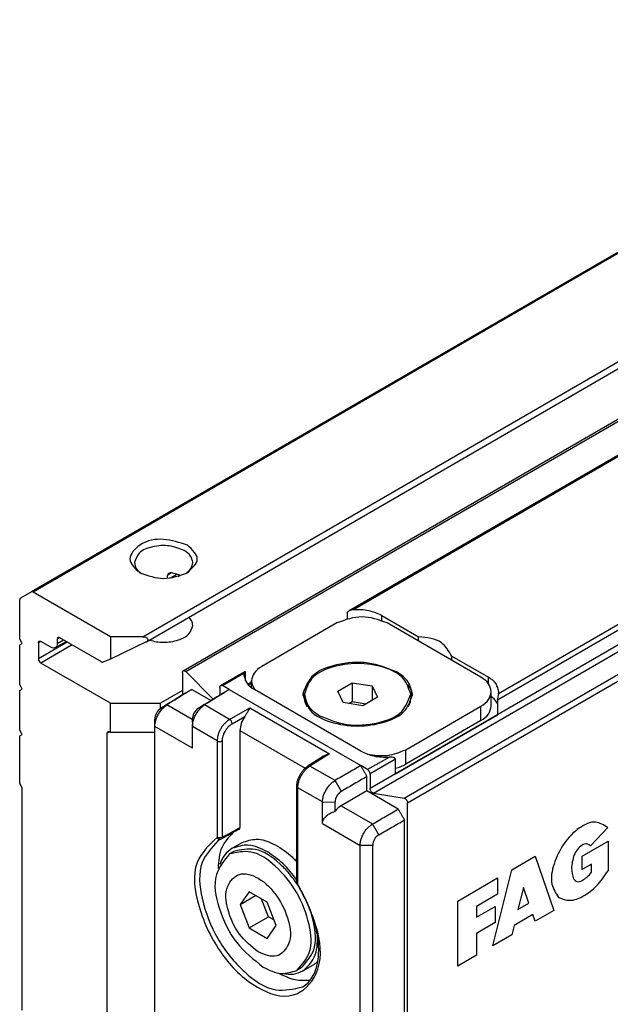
# Model space of a CAD drawing. Header units: millimetres. Extents: x -746 to 1006, y -92 to 517.
# Tile 13 of 59: x -328 to -317, y -49 to -30. Entities that reach past the tile are written whole.
import ezdxf

# ---------------------------------------------------------------- set-up
doc = ezdxf.new("R2010")
doc.units = ezdxf.units.MM

# ---------------------------------------------------------------- blocks, each defined once
blk = doc.blocks.new('REGLA_SV2-620-T__31', base_point=(-976.439, -160.071))
at = {"color": 7, "linetype": 'Continuous'}
for p, q in [((-471.566, 161.676), (-965.457, -124.175)), ((-974.838, -127.552), (-938.161, -106.324)), ((-963.601, -124.438), (-961.531, -125.635)), ((-966.146, -124.846), (-970.389, -127.302)), ((-958.014, -127.916), (-963.318, -124.846)), ((-961.531, -125.88), (-961.531, -125.635)), ((-959.66, -126.718), (-957.59, -127.916)), ((-959.66, -126.963), (-959.66, -126.718)), ((-974.879, -127.643), (-974.879, -128.92)), ((-974.689, -127.6), (-973.131, -129.156)), ((-972.716, -128.377), (-971.349, -127.586)), ((-971.389, -127.676), (-971.399, -127.793)), ((-972.227, -128.612), (-972.616, -128.387)), ((-970.975, -128.252), (-971.15, -128.353)), ((-970.975, -128.506), (-970.975, -128.12)), ((-966.095, -128.704), (-965.278, -128.232)), ((-965.278, -128.232), (-964.163, -128.405)), ((-965.278, -128.232), (-965.278, -129.292)), ((-964.163, -128.405), (-964.163, -129.223)), ((-964.163, -128.405), (-963.864, -129.05)), ((-974.349, -128.607), (-973.261, -129.237)), ((-972.758, -128.468), (-972.758, -128.925)), ((-964.803, -132.091), (-970.813, -128.612)), ((-967.979, -129.04), (-967.979, -128.877)), ((-965.796, -129.35), (-966.095, -128.704)), ((-961.979, -129.04), (-961.979, -128.877)), ((-957.429, -129.55), (-957.429, -128.734)), ((-957.015, -128.852), (-957.004, -128.735)), ((-964.681, -129.523), (-965.796, -129.35)), ((-965.467, -129.401), (-965.278, -129.292)), ((-965.278, -129.292), (-964.492, -129.414)), ((-963.864, -129.05), (-964.681, -129.523)), ((-962.836, -133.363), (-957.082, -130.033)), ((-962.257, -132.008), (-958.014, -129.553)), ((-976.433, -130.701), (-976.439, -130.288)), ((-974.318, -130.292), (-974.312, -130.705)), ((-958.014, -130.368), (-962.257, -132.824)), ((-976.433, -152.254), (-976.433, -130.701)), ((-971.626, -130.927), (-971.626, -136.404)), ((-966.9, -132.379), (-967.774, -132.921)), ((-964.414, -133.134), (-964.803, -132.909)), ((-964.272, -133.379), (-964.272, -134.206)), ((-964.449, -134.337), (-964.449, -133.522)), ((-968.415, -139.515), (-968.415, -134.07)), ((-964.449, -134.337), (-965.901, -135.177)), ((-962.681, -135.36), (-964.449, -134.337)), ((-964.083, -134.469), (-962.341, -134.746)), ((-962.151, -159.154), (-962.151, -135.01)), ((-962.328, -158.398), (-962.328, -135.973)), ((-972.7, -137.061), (-972.859, -137.137)), ((-972.636, -136.959), (-972.777, -136.992)), ((-972.679, -137.051), (-972.7, -137.061)), ((-972.074, -137.577), (-971.509, -137.25)), ((-971.974, -137.75), (-972.222, -137.893)), ((-971.111, -140.031), (-971.622, -140.755)), ((-970.091, -140.622), (-971.111, -140.031)), ((-971.622, -140.755), (-970.741, -140.246)), ((-970.015, -141.436), (-970.401, -140.442)), ((-969.58, -141.937), (-970.091, -140.622)), ((-971.622, -140.755), (-971.111, -142.07)), ((-971.111, -142.07), (-970.015, -141.436)), ((-969.705, -141.615), (-970.015, -141.436)), ((-971.111, -142.07), (-970.091, -142.661)), ((-970.091, -142.661), (-969.58, -141.937)), ((-968.167, -144.328), (-968.415, -144.471)), ((-968.067, -144.501), (-967.501, -144.174))]:
    blk.add_line(p, q, dxfattribs=at)
at = {"color": 3, "linetype": 'Continuous'}
for p, q in [((-471.606, 161.585), (-965.217, -124.104)), ((-455.863, 160.048), (-964.272, -134.206)), ((-964.083, -134.469), (-455.673, 159.785)), ((-962.341, -134.746), (-453.931, 159.508)), ((-962.151, -135.01), (-453.741, 159.245)), ((-463.403, 156.838), (-957.015, -128.852)), ((-463.053, 156.714), (-957.082, -129.218)), ((-974.689, -127.6), (-938.089, -106.416)), ((-963.601, -124.71), (-963.601, -124.438)), ((-972.616, -128.387), (-971.389, -127.676)), ((-970.975, -128.197), (-971.182, -128.317)), ((-957.59, -128.278), (-957.59, -127.916)), ((-972.227, -128.612), (-964.803, -132.909)), ((-975.75, -129.476), (-976.102, -129.678)), ((-974.318, -130.305), (-975.75, -129.476)), ((-973.629, -129.481), (-973.98, -129.683)), ((-972.212, -130.301), (-973.629, -129.481)), ((-972.212, -130.301), (-971.061, -129.635)), ((-971.061, -129.635), (-966.56, -132.24)), ((-958.014, -130.368), (-958.014, -129.553)), ((-972.07, -130.546), (-971.348, -130.128)), ((-974.312, -131.928), (-976.433, -130.701)), ((-972.916, -131.513), (-974.312, -130.705)), ((-971.626, -130.927), (-967.948, -133.056)), ((-972.916, -131.513), (-972.916, -136.958)), ((-972.636, -131.514), (-972.636, -136.959)), ((-966.56, -132.24), (-967.671, -132.929)), ((-962.257, -132.824), (-962.257, -132.008)), ((-963.186, -132.424), (-964.414, -133.134)), ((-962.836, -132.548), (-964.272, -133.379)), ((-966.254, -133.749), (-967.671, -132.929)), ((-965.898, -134.36), (-966.254, -133.749)), ((-966.961, -134.96), (-968.356, -134.152)), ((-968.356, -139.597), (-968.356, -134.152)), ((-966.961, -134.96), (-966.248, -134.963)), ((-965.901, -135.177), (-964.133, -136.2)), ((-966.961, -136.183), (-964.84, -137.411)), ((-963.777, -136.811), (-964.133, -136.2)), ((-950.839, -136.409), (-951.83, -137.442)), ((-972.777, -136.992), (-972.916, -136.958)), ((-972.743, -137.039), (-972.812, -137.059)), ((-972.679, -137.051), (-972.649, -137.02)), ((-952.29, -138.014), (-950.831, -137.169)), ((-950.831, -137.169), (-950.831, -138.852)), ((-964.126, -137.414), (-964.84, -137.411)), ((-956.272, -138.788), (-954.945, -138.021)), ((-954.945, -138.021), (-953.884, -141.078)), ((-952.29, -138.779), (-952.29, -138.014)), ((-957.333, -143.075), (-956.272, -138.788)), ((-951.759, -138.472), (-952.29, -138.779)), ((-951.759, -138.931), (-951.759, -138.472)), ((-959.323, -140.554), (-957.068, -139.249)), ((-957.068, -139.249), (-957.068, -140.167)), ((-955.609, -139.782), (-955.918, -141.032)), ((-955.299, -140.673), (-955.609, -139.782)), ((-959.323, -144.226), (-959.323, -140.554)), ((-957.068, -140.167), (-958.262, -140.858)), ((-958.262, -141.47), (-957.201, -140.856)), ((-958.262, -140.858), (-958.262, -141.47)), ((-957.201, -140.856), (-957.201, -141.774)), ((-955.918, -141.032), (-955.299, -140.673)), ((-953.884, -141.078), (-954.945, -141.693)), ((-957.201, -141.774), (-958.262, -142.388)), ((-955.078, -141.31), (-956.139, -141.925)), ((-954.945, -141.693), (-955.078, -141.31)), ((-956.139, -141.925), (-956.272, -142.46)), ((-958.262, -142.388), (-958.262, -143.612)), ((-956.272, -142.46), (-957.333, -143.075)), ((-958.262, -143.612), (-959.323, -144.226))]:
    blk.add_line(p, q, dxfattribs=at)
at = {"color": 7, "linetype": 'Continuous'}
for centre, radius, start, end in [((-965.188, -124.645), 0.541, 93.0856, 119.78), ((-975.718, -130.289), 0.721, 122.1502, 179.9256), ((-973.596, -130.293), 0.721, 122.1492, 179.9268), ((-966.292, -133.383), 1.174, 103.1814, 121.2174), ((-964.555, -133.379), 0.283, 0.03, 59.9726), ((-965.546, -134.967), 0.702, 120.1425, 179.6555), ((-965.234, -136.291), 1.298, 120.9036, 141.3587), ((-963.424, -137.418), 0.702, 120.1435, 179.6542)]:
    blk.add_arc(centre, radius, start, end, dxfattribs=at)
at = {"color": 3, "linetype": 'Continuous'}
for centre, radius, start, end in [((-972.361, -130.55), 0.291, 0.9202, 59.0799), ((-972.775, -131.267), 0.284, 240.0791, 299.3422), ((-972.725, -136.864), 0.213, 206.1761, 246.0755), ((-972.752, -136.925), 0.146, 246.1463, 290.8813)]:
    blk.add_arc(centre, radius, start, end, dxfattribs=at)
at = {"color": 7, "linetype": 'Continuous'}
for points in [[(-963.318, -124.846), (-963.789, -124.677), (-964.732, -124.338), (-965.675, -124.677), (-966.146, -124.846)], [(-965.568, -124.307), (-965.568, -124.358), (-965.568, -124.46), (-965.568, -124.562), (-965.568, -124.613)], [(-974.349, -128.607), (-974.388, -128.632), (-974.468, -128.681), (-974.547, -128.73), (-974.587, -128.755)], [(-972.227, -128.612), (-972.267, -128.637), (-972.346, -128.686), (-972.426, -128.735), (-972.465, -128.76)], [(-957.082, -129.218), (-957.082, -129.286), (-957.082, -129.422), (-957.082, -129.626), (-957.082, -129.829), (-957.082, -129.965), (-957.082, -130.033)], [(-962.836, -133.363), (-962.836, -133.295), (-962.836, -133.159), (-962.836, -132.955), (-962.836, -132.752), (-962.836, -132.616), (-962.836, -132.548)], [(-964.803, -132.909), (-964.773, -132.96), (-964.714, -133.062), (-964.626, -133.215), (-964.538, -133.368), (-964.479, -133.471), (-964.449, -133.522)], [(-962.328, -135.973), (-962.357, -135.922), (-962.416, -135.819), (-962.505, -135.666), (-962.593, -135.513), (-962.652, -135.411), (-962.681, -135.36)], [(-964.84, -158.964), (-964.84, -157.168), (-964.84, -153.575), (-964.84, -148.187), (-964.84, -142.799), (-964.84, -139.207), (-964.84, -137.411)]]:
    blk.add_open_spline(points, degree=3, dxfattribs=at)
for points, knots in [([(-965.568, -124.307), (-965.567, -124.301), (-965.566, -124.287), (-965.555, -124.26), (-965.533, -124.233), (-965.5, -124.202), (-965.473, -124.186), (-965.457, -124.175)], [0, 0, 0, 0, 0.0161355, 0.0436323, 0.0854575, 0.1197795, 0.1788149, 0.1788149, 0.1788149, 0.1788149]), ([(-963.601, -124.438), (-963.845, -124.33), (-964.359, -124.103), (-964.922, -124.104), (-965.217, -124.104)], [0, 0, 0, 0, 0.791588, 1.666828, 1.666828, 1.666828, 1.666828]), ([(-959.66, -126.718), (-959.831, -126.435), (-960.243, -125.751), (-961.055, -125.678), (-961.531, -125.635)], [0, 0, 0, 0, 0.94613, 2.278226, 2.278226, 2.278226, 2.278226]), ([(-970.389, -127.302), (-970.556, -127.412), (-970.86, -127.611), (-970.939, -127.962), (-970.975, -128.12)], [0, 0, 0, 0, 0.573572, 1.041979, 1.041979, 1.041979, 1.041979]), ([(-962.787, -127.609), (-963.312, -127.404), (-964.402, -126.979), (-966.07, -127.129), (-967.611, -127.647), (-967.94, -128.512), (-968.079, -128.877)], [0, 0, 0, 0, 1.661471, 3.455453, 4.99559, 6.12102, 6.12102, 6.12102, 6.12102]), ([(-961.979, -128.877), (-962.083, -128.563), (-962.323, -127.832), (-963.563, -127.281), (-964.979, -127.065), (-966.396, -127.281), (-967.636, -127.832), (-967.876, -128.563), (-967.979, -128.877)], [0, 0, 0, 0, 0.956691, 2.225392, 3.743318, 5.261244, 6.529945, 7.486636, 7.486636, 7.486636, 7.486636]), ([(-974.879, -127.643), (-974.878, -127.623), (-974.876, -127.587), (-974.85, -127.563), (-974.838, -127.552)], [0, 0, 0, 0, 0.0570879, 0.1036576, 0.1036576, 0.1036576, 0.1036576]), ([(-974.838, -127.552), (-974.814, -127.547), (-974.757, -127.537), (-974.714, -127.577), (-974.689, -127.6)], [0, 0, 0, 0, 0.0695574, 0.1640678, 0.1640678, 0.1640678, 0.1640678]), ([(-971.399, -127.793), (-971.363, -127.951), (-971.284, -128.302), (-970.98, -128.502), (-970.813, -128.612)], [0, 0, 0, 0, 0.468406, 1.041979, 1.041979, 1.041979, 1.041979]), ([(-971.389, -127.676), (-971.387, -127.667), (-971.383, -127.647), (-971.374, -127.618), (-971.361, -127.598), (-971.352, -127.589), (-971.349, -127.586)], [0, 0, 0, 0, 0.0290335, 0.0618154, 0.0878657, 0.1004797, 0.1004797, 0.1004797, 0.1004797]), ([(-971.349, -127.586), (-971.347, -127.585), (-971.343, -127.584), (-971.327, -127.579), (-971.323, -127.612), (-971.322, -127.629), (-971.321, -127.637)], [0, 0, 0, 0, 0.00678221, 0.01356443, 0.04625814, 0.07032487, 0.07032487, 0.07032487, 0.07032487]), ([(-971.321, -128.113), (-971.321, -128.102), (-971.321, -128.079), (-971.321, -127.988), (-971.321, -127.84), (-971.321, -127.705), (-971.321, -127.637)], [0, 0, 0, 0, 0.0345154, 0.0690307, 0.2729026, 0.4767745, 0.4767745, 0.4767745, 0.4767745]), ([(-961.879, -128.877), (-961.935, -128.633), (-962.058, -128.088), (-962.528, -127.779), (-962.787, -127.609)], [0, 0, 0, 0, 0.72603, 1.615067, 1.615067, 1.615067, 1.615067]), ([(-972.758, -128.468), (-972.757, -128.448), (-972.754, -128.412), (-972.728, -128.388), (-972.716, -128.377)], [0, 0, 0, 0, 0.0570879, 0.1036576, 0.1036576, 0.1036576, 0.1036576]), ([(-972.716, -128.377), (-972.701, -128.372), (-972.667, -128.361), (-972.634, -128.378), (-972.616, -128.387)], [0, 0, 0, 0, 0.0468022, 0.1042475, 0.1042475, 0.1042475, 0.1042475]), ([(-970.975, -128.12), (-970.964, -128.213), (-970.941, -128.407), (-970.821, -128.563), (-970.759, -128.643)], [0, 0, 0, 0, 0.2757596, 0.5755628, 0.5755628, 0.5755628, 0.5755628]), ([(-967.828, -128.333), (-967.893, -128.431), (-968.02, -128.622), (-968.058, -128.849), (-968.076, -128.959)], [0, 0, 0, 0, 0.3494289, 0.6804339, 0.6804339, 0.6804339, 0.6804339]), ([(-961.883, -128.959), (-961.901, -128.849), (-961.939, -128.623), (-962.065, -128.431), (-962.131, -128.333)], [0, 0, 0, 0, 0.3296041, 0.680465, 0.680465, 0.680465, 0.680465]), ([(-957.429, -128.734), (-957.464, -128.576), (-957.544, -128.225), (-957.847, -128.025), (-958.014, -127.916)], [0, 0, 0, 0, 0.468406, 1.041979, 1.041979, 1.041979, 1.041979]), ([(-957.004, -128.735), (-957.04, -128.577), (-957.119, -128.226), (-957.423, -128.026), (-957.59, -127.916)], [0, 0, 0, 0, 0.468406, 1.041979, 1.041979, 1.041979, 1.041979]), ([(-974.702, -128.811), (-974.818, -128.882), (-975.05, -129.026), (-975.399, -129.242), (-975.75, -129.46), (-975.984, -129.605), (-976.102, -129.678)], [0, 0, 0, 0, 0.408701, 0.817402, 1.232907, 1.64645, 1.64645, 1.64645, 1.64645]), ([(-974.587, -128.755), (-974.663, -128.802), (-974.815, -128.897), (-975.085, -129.064), (-975.397, -129.257), (-975.632, -129.403), (-975.75, -129.476)], [0, 0, 0, 0, 0.268595, 0.537191, 0.953023, 1.36886, 1.36886, 1.36886, 1.36886]), ([(-974.587, -128.755), (-974.607, -128.763), (-974.647, -128.778), (-974.684, -128.8), (-974.702, -128.811)], [0, 0, 0, 0, 0.0645157, 0.1282855, 0.1282855, 0.1282855, 0.1282855]), ([(-972.581, -128.815), (-972.697, -128.887), (-972.928, -129.03), (-973.278, -129.247), (-973.628, -129.464), (-973.863, -129.61), (-973.98, -129.683)], [0, 0, 0, 0, 0.408701, 0.817402, 1.232907, 1.64645, 1.64645, 1.64645, 1.64645]), ([(-972.465, -128.76), (-972.542, -128.807), (-972.694, -128.901), (-972.964, -129.068), (-973.275, -129.262), (-973.511, -129.408), (-973.629, -129.481)], [0, 0, 0, 0, 0.268595, 0.537191, 0.953023, 1.36886, 1.36886, 1.36886, 1.36886]), ([(-972.465, -128.76), (-972.486, -128.767), (-972.526, -128.783), (-972.562, -128.804), (-972.581, -128.815)], [0, 0, 0, 0, 0.0645157, 0.1282855, 0.1282855, 0.1282855, 0.1282855]), ([(-968.079, -128.877), (-967.973, -129.202), (-967.724, -129.957), (-966.443, -130.527), (-964.979, -130.75), (-963.516, -130.527), (-962.235, -129.957), (-961.986, -129.202), (-961.879, -128.877)], [0, 0, 0, 0, 0.988581, 2.299572, 3.868095, 5.436619, 6.74761, 7.736191, 7.736191, 7.736191, 7.736191]), ([(-967.979, -128.877), (-967.926, -129.114), (-967.807, -129.641), (-967.352, -129.94), (-967.101, -130.105)], [0, 0, 0, 0, 0.70261, 1.562968, 1.562968, 1.562968, 1.562968]), ([(-967.101, -130.105), (-966.593, -130.303), (-965.538, -130.714), (-963.925, -130.569), (-962.433, -130.068), (-962.114, -129.231), (-961.979, -128.877)], [0, 0, 0, 0, 1.607876, 3.343987, 4.834442, 5.923568, 5.923568, 5.923568, 5.923568]), ([(-958.014, -129.553), (-957.847, -129.443), (-957.544, -129.243), (-957.464, -128.892), (-957.429, -128.734)], [0, 0, 0, 0, 0.573572, 1.041979, 1.041979, 1.041979, 1.041979]), ([(-957.015, -128.852), (-957.02, -128.879), (-957.03, -128.932), (-957.05, -129.023), (-957.073, -129.118), (-957.079, -129.187), (-957.082, -129.218)], [0, 0, 0, 0, 0.0824598, 0.1631308, 0.2800658, 0.3724617, 0.3724617, 0.3724617, 0.3724617]), ([(-976.433, -130.701), (-976.431, -130.661), (-976.429, -130.579), (-976.401, -130.42), (-976.341, -130.224), (-976.236, -130.002), (-976.101, -129.797), (-975.966, -129.645), (-975.847, -129.541), (-975.782, -129.497), (-975.75, -129.476)], [0, 0, 0, 0, 0.118568, 0.244947, 0.483476, 0.732085, 0.979995, 1.217224, 1.338664, 1.452747, 1.452747, 1.452747, 1.452747]), ([(-974.312, -130.705), (-974.31, -130.666), (-974.307, -130.584), (-974.28, -130.425), (-974.22, -130.228), (-974.114, -130.006), (-973.98, -129.801), (-973.845, -129.65), (-973.726, -129.546), (-973.661, -129.502), (-973.629, -129.481)], [0, 0, 0, 0, 0.118568, 0.244947, 0.483476, 0.732085, 0.979995, 1.217224, 1.338664, 1.452747, 1.452747, 1.452747, 1.452747]), ([(-967.828, -129.585), (-967.872, -129.498), (-967.958, -129.326), (-967.972, -129.134), (-967.979, -129.04)], [0, 0, 0, 0, 0.2905101, 0.5703033, 0.5703033, 0.5703033, 0.5703033]), ([(-961.979, -129.04), (-961.987, -129.134), (-962.001, -129.326), (-962.087, -129.498), (-962.131, -129.585)], [0, 0, 0, 0, 0.279806, 0.5703085, 0.5703085, 0.5703085, 0.5703085]), ([(-957.082, -129.393), (-957.126, -129.322), (-957.217, -129.17), (-957.356, -129.059), (-957.429, -129)], [0, 0, 0, 0, 0.2489913, 0.5274307, 0.5274307, 0.5274307, 0.5274307]), ([(-971.061, -129.635), (-971.083, -129.67), (-971.128, -129.742), (-971.194, -129.864), (-971.264, -129.996), (-971.321, -130.085), (-971.348, -130.128)], [0, 0, 0, 0, 0.1232851, 0.255547, 0.4171181, 0.5711205, 0.5711205, 0.5711205, 0.5711205]), ([(-958.014, -130.368), (-957.847, -130.258), (-957.544, -130.059), (-957.464, -129.707), (-957.429, -129.55)], [0, 0, 0, 0, 0.573572, 1.041979, 1.041979, 1.041979, 1.041979]), ([(-971.348, -130.128), (-971.427, -130.258), (-971.578, -130.504), (-971.611, -130.791), (-971.626, -130.927)], [0, 0, 0, 0, 0.4491781, 0.8550923, 0.8550923, 0.8550923, 0.8550923]), ([(-974.312, -131.928), (-974.312, -131.827), (-974.312, -131.623), (-974.312, -131.317), (-974.312, -131.011), (-974.312, -130.807), (-974.312, -130.705)], [0, 0, 0, 0, 0.305808, 0.611616, 0.917424, 1.223231, 1.223231, 1.223231, 1.223231]), ([(-964.803, -132.091), (-964.559, -132.198), (-964.044, -132.425), (-963.482, -132.424), (-963.186, -132.424)], [0, 0, 0, 0, 0.791588, 1.666828, 1.666828, 1.666828, 1.666828]), ([(-964.425, -132.262), (-964.043, -132.317), (-963.296, -132.425), (-962.598, -132.145), (-962.257, -132.008)], [0, 0, 0, 0, 1.137157, 2.217641, 2.217641, 2.217641, 2.217641]), ([(-962.836, -132.548), (-962.847, -132.524), (-962.873, -132.466), (-962.974, -132.44), (-963.077, -132.421), (-963.149, -132.423), (-963.186, -132.424)], [0, 0, 0, 0, 0.076293, 0.183125, 0.285862, 0.3966881, 0.3966881, 0.3966881, 0.3966881]), ([(-962.836, -133.057), (-962.733, -133.027), (-962.533, -132.968), (-962.348, -132.871), (-962.257, -132.824)], [0, 0, 0, 0, 0.3193034, 0.6252407, 0.6252407, 0.6252407, 0.6252407]), ([(-968.415, -134.045), (-968.411, -133.999), (-968.404, -133.894), (-968.368, -133.737), (-968.309, -133.575), (-968.233, -133.418), (-968.138, -133.269), (-968.033, -133.136), (-967.918, -133.024), (-967.836, -132.964), (-967.796, -132.935)], [0, 0, 0, 0, 0.138438, 0.313458, 0.480893, 0.65648, 0.834521, 1.009443, 1.164666, 1.313746, 1.313746, 1.313746, 1.313746]), ([(-967.796, -132.935), (-967.796, -132.934), (-967.792, -132.932), (-967.785, -132.927), (-967.778, -132.923), (-967.775, -132.921), (-967.774, -132.921)], [0, 0, 0, 0, 0.00160905, 0.01287239, 0.0243055, 0.0259388, 0.0259388, 0.0259388, 0.0259388]), ([(-964.803, -132.909), (-964.923, -132.978), (-965.162, -133.117), (-965.524, -133.327), (-965.888, -133.537), (-966.132, -133.678), (-966.254, -133.749)], [0, 0, 0, 0, 0.415619, 0.831237, 1.254106, 1.676971, 1.676971, 1.676971, 1.676971]), ([(-966.961, -134.96), (-966.96, -134.92), (-966.957, -134.839), (-966.928, -134.68), (-966.866, -134.484), (-966.757, -134.264), (-966.617, -134.062), (-966.477, -133.913), (-966.354, -133.812), (-966.287, -133.77), (-966.254, -133.749)], [0, 0, 0, 0, 0.118443, 0.244528, 0.482429, 0.730713, 0.979012, 1.217656, 1.340391, 1.456148, 1.456148, 1.456148, 1.456148]), ([(-964.449, -133.522), (-964.569, -133.591), (-964.809, -133.73), (-965.171, -133.939), (-965.534, -134.149), (-965.777, -134.29), (-965.898, -134.36)], [0, 0, 0, 0, 0.415619, 0.831237, 1.253775, 1.674318, 1.674318, 1.674318, 1.674318]), ([(-968.415, -134.07), (-968.415, -134.068), (-968.415, -134.064), (-968.415, -134.057), (-968.415, -134.051), (-968.415, -134.047), (-968.415, -134.045)], [0, 0, 0, 0, 0.00631368, 0.01262736, 0.01910975, 0.02559213, 0.02559213, 0.02559213, 0.02559213]), ([(-964.083, -134.469), (-964.132, -134.442), (-964.235, -134.385), (-964.26, -134.268), (-964.272, -134.206)], [0, 0, 0, 0, 0.1603525, 0.3392879, 0.3392879, 0.3392879, 0.3392879]), ([(-966.961, -136.183), (-966.961, -136.081), (-966.961, -135.877), (-966.961, -135.571), (-966.961, -135.265), (-966.961, -135.061), (-966.961, -134.96)], [0, 0, 0, 0, 0.305808, 0.611616, 0.917424, 1.223231, 1.223231, 1.223231, 1.223231]), ([(-966.248, -135.48), (-966.248, -135.394), (-966.248, -135.222), (-966.248, -135.049), (-966.248, -134.963)], [0, 0, 0, 0, 0.2585172, 0.5170345, 0.5170345, 0.5170345, 0.5170345]), ([(-962.341, -134.746), (-962.292, -134.774), (-962.188, -134.831), (-962.164, -134.948), (-962.151, -135.01)], [0, 0, 0, 0, 0.1603525, 0.3392879, 0.3392879, 0.3392879, 0.3392879]), ([(-966.961, -136.183), (-966.957, -136.137), (-966.95, -136.056), (-966.903, -135.946), (-966.836, -135.843), (-966.741, -135.744), (-966.628, -135.658), (-966.513, -135.59), (-966.389, -135.53), (-966.299, -135.498), (-966.248, -135.48)], [0, 0, 0, 0, 0.135679, 0.244815, 0.353886, 0.504495, 0.652258, 0.779347, 0.90444, 1.065743, 1.065743, 1.065743, 1.065743]), ([(-964.133, -136.2), (-964.011, -136.129), (-963.767, -135.988), (-963.403, -135.778), (-963.041, -135.568), (-962.801, -135.429), (-962.681, -135.36)], [0, 0, 0, 0, 0.422865, 0.845734, 1.261353, 1.676971, 1.676971, 1.676971, 1.676971]), ([(-964.84, -137.411), (-964.838, -137.371), (-964.835, -137.29), (-964.807, -137.131), (-964.745, -136.935), (-964.635, -136.715), (-964.496, -136.513), (-964.356, -136.364), (-964.233, -136.263), (-964.166, -136.221), (-964.133, -136.2)], [0, 0, 0, 0, 0.118443, 0.244528, 0.482429, 0.730713, 0.979012, 1.217656, 1.340391, 1.456148, 1.456148, 1.456148, 1.456148]), ([(-963.777, -136.811), (-963.656, -136.741), (-963.412, -136.6), (-963.049, -136.39), (-962.688, -136.181), (-962.448, -136.042), (-962.328, -135.973)], [0, 0, 0, 0, 0.420543, 0.84308, 1.258699, 1.674318, 1.674318, 1.674318, 1.674318]), ([(-972.023, -136.691), (-972.262, -136.949), (-972.786, -137.517), (-972.836, -138.293), (-972.863, -138.716)], [0, 0, 0, 0, 1.023925, 2.252555, 2.252555, 2.252555, 2.252555]), ([(-971.669, -136.496), (-971.753, -136.542), (-971.921, -136.635), (-972.174, -136.774), (-972.426, -136.912), (-972.594, -137.005), (-972.679, -137.051)], [0, 0, 0, 0, 0.288051, 0.5761, 0.864149, 1.152201, 1.152201, 1.152201, 1.152201]), ([(-971.669, -136.496), (-971.662, -136.491), (-971.651, -136.484), (-971.635, -136.462), (-971.628, -136.436), (-971.627, -136.413), (-971.626, -136.404)], [0, 0, 0, 0, 0.0261448, 0.0375144, 0.0792944, 0.1060963, 0.1060963, 0.1060963, 0.1060963]), ([(-971.509, -137.25), (-971.241, -137.159), (-970.658, -136.962), (-969.664, -137.306), (-969.006, -137.766), (-968.591, -138.15), (-968.474, -138.271), (-968.415, -138.333)], [0, 0, 0, 0, 0.829099, 1.801441, 2.988824, 3.240338, 3.495016, 3.495016, 3.495016, 3.495016]), ([(-972.074, -137.577), (-972.225, -137.691), (-972.54, -137.927), (-972.687, -138.292), (-972.763, -138.482)], [0, 0, 0, 0, 0.555662, 1.156696, 1.156696, 1.156696, 1.156696]), ([(-968.415, -144.471), (-968.137, -144.159), (-967.491, -143.432), (-967.676, -141.725), (-968.338, -140.036), (-969.473, -138.621), (-970.86, -137.61), (-971.813, -137.808), (-972.222, -137.893)], [0, 0, 0, 0, 1.208124, 2.813658, 4.736198, 6.658738, 8.264271, 9.472395, 9.472395, 9.472395, 9.472395]), ([(-970.071, -137.777), (-970.428, -137.596), (-971.077, -137.268), (-971.765, -137.481), (-972.074, -137.577)], [0, 0, 0, 0, 1.148906, 2.08495, 2.08495, 2.08495, 2.08495]), ([(-968.383, -139.623), (-968.532, -139.406), (-968.826, -138.979), (-969.562, -138.244), (-970.613, -137.464), (-971.565, -137.664), (-971.974, -137.75)], [0, 0, 0, 0, 0.786006, 1.547783, 3.153317, 4.361441, 4.361441, 4.361441, 4.361441]), ([(-968.415, -139.353), (-968.659, -139.035), (-969.129, -138.423), (-969.765, -137.987), (-970.071, -137.777)], [0, 0, 0, 0, 1.193538, 2.29847, 2.29847, 2.29847, 2.29847]), ([(-964.131, -157.763), (-964.129, -156.167), (-964.126, -152.977), (-964.127, -147.99), (-964.126, -142.802), (-964.126, -139.21), (-964.126, -137.414)], [0, 0, 0, 0, 4.785921, 9.571838, 14.960146, 20.348455, 20.348455, 20.348455, 20.348455]), ([(-972.222, -137.893), (-972.522, -138.264), (-973.235, -139.143), (-972.836, -141.093), (-971.973, -142.952), (-970.855, -143.849), (-970.318, -144.281)], [0, 0, 0, 0, 1.374363, 3.258967, 5.456172, 7.491677, 7.491677, 7.491677, 7.491677]), ([(-970.601, -143.425), (-970.234, -143.584), (-969.551, -143.878), (-968.669, -142.896), (-968.843, -141.573), (-969.457, -140.256), (-970.4, -139.26), (-971.665, -138.826), (-972.529, -139.793), (-972.353, -141.115), (-971.777, -142.464), (-970.985, -143.112), (-970.601, -143.425)], [0, 0, 0, 0, 1.081612, 2.011886, 3.297102, 4.859806, 6.324148, 7.405858, 8.336175, 9.621289, 11.184019, 12.648433, 12.648433, 12.648433, 12.648433]), ([(-968.356, -139.597), (-968.366, -139.591), (-968.379, -139.582), (-968.397, -139.565), (-968.41, -139.544), (-968.413, -139.525), (-968.415, -139.515)], [0, 0, 0, 0, 0.0338981, 0.0468705, 0.0762702, 0.1050462, 0.1050462, 0.1050462, 0.1050462]), ([(-968.383, -139.623), (-968.378, -139.617), (-968.369, -139.608), (-968.36, -139.6), (-968.356, -139.597)], [0, 0, 0, 0, 0.02489271, 0.03753356, 0.03753356, 0.03753356, 0.03753356]), ([(-968.077, -145.401), (-967.973, -145.327), (-967.764, -145.177), (-967.524, -144.849), (-967.312, -144.397), (-967.172, -143.748), (-967.168, -142.907), (-967.304, -142.124), (-967.508, -141.415), (-967.752, -140.795), (-968.045, -140.175), (-968.28, -139.792), (-968.383, -139.623)], [0, 0, 0, 0, 0.3788, 0.767813, 1.202695, 1.870778, 2.739205, 3.709509, 4.246693, 4.949874, 5.706588, 6.298884, 6.298884, 6.298884, 6.298884]), ([(-968.167, -144.328), (-967.889, -144.017), (-967.24, -143.292), (-967.384, -142.091), (-967.585, -141.268), (-967.696, -140.966), (-967.752, -140.814)], [0, 0, 0, 0, 1.208124, 2.813658, 3.288523, 3.773734, 3.773734, 3.773734, 3.773734]), ([(-968.067, -144.501), (-967.816, -144.258), (-967.256, -143.717), (-967.25, -142.931), (-967.246, -142.498)], [0, 0, 0, 0, 1.008431, 2.247146, 2.247146, 2.247146, 2.247146]), ([(-967.229, -143.966), (-967.271, -144.005), (-967.355, -144.083), (-967.453, -144.143), (-967.501, -144.174)], [0, 0, 0, 0, 0.1718862, 0.3434, 0.3434, 0.3434, 0.3434]), ([(-970.318, -144.281), (-969.978, -144.453), (-969.362, -144.765), (-968.708, -144.562), (-968.415, -144.471)], [0, 0, 0, 0, 1.09146, 1.980703, 1.980703, 1.980703, 1.980703]), ([(-969.195, -144.647), (-968.992, -144.676), (-968.602, -144.73), (-968.241, -144.575), (-968.067, -144.501)], [0, 0, 0, 0, 0.601221, 1.157032, 1.157032, 1.157032, 1.157032]), ([(-969.448, -144.618), (-969.142, -144.771), (-968.574, -145.055), (-967.943, -145.028), (-967.652, -145.015)], [0, 0, 0, 0, 1.006918, 1.866422, 1.866422, 1.866422, 1.866422])]:
    blk.add_open_spline(points, degree=3, knots=knots, dxfattribs=at)
at = {"color": 3, "linetype": 'Continuous'}
for points, knots in [([(-972.212, -130.301), (-972.25, -130.326), (-972.348, -130.388), (-972.48, -130.511), (-972.608, -130.663), (-972.714, -130.823), (-972.801, -130.995), (-972.865, -131.17), (-972.908, -131.343), (-972.914, -131.458), (-972.916, -131.513)], [0, 0, 0, 0, 0.137119, 0.348468, 0.537185, 0.730712, 0.92416, 1.112527, 1.290649, 1.455926, 1.455926, 1.455926, 1.455926]), ([(-972.07, -130.546), (-972.115, -130.575), (-972.193, -130.626), (-972.296, -130.726), (-972.388, -130.835), (-972.468, -130.955), (-972.54, -131.091), (-972.593, -131.231), (-972.629, -131.378), (-972.634, -131.47), (-972.636, -131.514)], [0, 0, 0, 0, 0.159005, 0.279071, 0.430112, 0.584954, 0.712795, 0.890337, 1.032813, 1.165001, 1.165001, 1.165001, 1.165001]), ([(-968.356, -134.152), (-968.353, -134.087), (-968.346, -133.972), (-968.303, -133.799), (-968.244, -133.632), (-968.159, -133.459), (-968.056, -133.297), (-967.945, -133.159), (-967.82, -133.032), (-967.725, -132.966), (-967.671, -132.929)], [0, 0, 0, 0, 0.195549, 0.343925, 0.532658, 0.726279, 0.919635, 1.107718, 1.256758, 1.453146, 1.453146, 1.453146, 1.453146]), ([(-967.671, -132.929), (-967.674, -132.927), (-967.68, -132.925), (-967.691, -132.918), (-967.707, -132.914), (-967.722, -132.91), (-967.734, -132.91), (-967.748, -132.909), (-967.761, -132.915), (-967.771, -132.919), (-967.774, -132.921)], [0, 0, 0, 0, 0.009909, 0.019818, 0.0389294, 0.05742, 0.066299, 0.0751781, 0.0979137, 0.108137, 0.108137, 0.108137, 0.108137]), ([(-968.356, -134.152), (-968.359, -134.15), (-968.364, -134.147), (-968.375, -134.14), (-968.386, -134.13), (-968.397, -134.119), (-968.403, -134.109), (-968.411, -134.098), (-968.413, -134.084), (-968.414, -134.073), (-968.415, -134.07)], [0, 0, 0, 0, 0.0096163, 0.0192326, 0.0377812, 0.0557459, 0.0643896, 0.0730333, 0.0952701, 0.1052796, 0.1052796, 0.1052796, 0.1052796]), ([(-950.839, -136.409), (-951.065, -136.264), (-951.579, -135.935), (-952.576, -136.441), (-953.372, -137.282), (-953.91, -138.386), (-954.144, -139.539), (-953.778, -140.113), (-953.621, -140.358)], [0, 0, 0, 0, 0.758149, 1.726476, 2.960152, 4.264547, 5.397614, 6.244208, 6.244208, 6.244208, 6.244208]), ([(-972.636, -136.959), (-972.564, -136.919), (-972.419, -136.84), (-972.178, -136.707), (-971.914, -136.562), (-971.722, -136.457), (-971.626, -136.404)], [0, 0, 0, 0, 0.248054, 0.496106, 0.82419, 1.152272, 1.152272, 1.152272, 1.152272]), ([(-972.916, -136.958), (-973.369, -137.397), (-974.448, -138.442), (-974.003, -141.113), (-972.813, -143.553), (-971, -145.435), (-968.643, -146.265), (-966.94, -144.568), (-967.114, -142.041), (-967.914, -140.467), (-968.356, -139.597)], [0, 0, 0, 0, 1.802419, 4.293037, 7.25948, 10.02319, 12.082025, 13.829455, 16.203019, 19.135699, 19.135699, 19.135699, 19.135699]), ([(-972.859, -137.137), (-973.217, -137.525), (-974.049, -138.429), (-973.822, -140.591), (-972.986, -142.726), (-971.551, -144.514), (-969.789, -145.789), (-968.591, -145.517), (-968.077, -145.401)], [0, 0, 0, 0, 1.522734, 3.549172, 5.98237, 8.415569, 10.442007, 11.964741, 11.964741, 11.964741, 11.964741]), ([(-951.83, -137.442), (-951.893, -137.392), (-952.032, -137.282), (-952.333, -137.402), (-952.582, -137.632), (-952.694, -137.858), (-952.753, -137.975)], [0, 0, 0, 0, 0.224844, 0.500625, 0.856807, 1.246729, 1.246729, 1.246729, 1.246729]), ([(-952.753, -137.975), (-952.822, -138.218), (-952.947, -138.658), (-952.832, -139.099), (-952.78, -139.298)], [0, 0, 0, 0, 0.739618, 1.343848, 1.343848, 1.343848, 1.343848]), ([(-953.621, -140.358), (-953.413, -140.434), (-952.952, -140.603), (-952.165, -140.283), (-951.423, -139.708), (-951.035, -139.148), (-950.831, -138.852)], [0, 0, 0, 0, 0.644783, 1.42948, 2.387395, 3.457438, 3.457438, 3.457438, 3.457438]), ([(-952.29, -139.391), (-952.196, -139.328), (-951.999, -139.198), (-951.842, -139.022), (-951.759, -138.931)], [0, 0, 0, 0, 0.3371186, 0.7049468, 0.7049468, 0.7049468, 0.7049468]), ([(-952.78, -139.298), (-952.719, -139.368), (-952.584, -139.521), (-952.394, -139.437), (-952.29, -139.391)], [0, 0, 0, 0, 0.2530336, 0.5550233, 0.5550233, 0.5550233, 0.5550233])]:
    blk.add_open_spline(points, degree=3, knots=knots, dxfattribs=at)
blk = doc.blocks.new('SOPORTE_SV2-T__32', base_point=(-984.071, -154.915))
at = {"color": 3, "linetype": 'Continuous'}
for p, q in [((-977.107, -125.634), (-902.406, -82.409)), ((-940.618, -98.336), (-983.406, -123.1)), ((-940.714, -98.459), (-983.306, -123.11)), ((-975.485, -122.029), (-975.719, -122.164)), ((-975.55, -122.311), (-975.183, -122.099)), ((-982.869, -125.891), (-983.011, -125.972)), ((-981.39, -125.931), (-983.011, -126.869)), ((-981.108, -126.095), (-982.869, -127.114)), ((-981.809, -125.689), (-981.95, -125.771)), ((-981.95, -126.015), (-981.598, -125.811)), ((-978.98, -130.996), (-979.122, -131.077))]:
    blk.add_line(p, q, dxfattribs=at)
at = {"color": 7, "linetype": 'Continuous'}
for p, q in [((-976.907, -125.912), (-934.698, -101.482)), ((-975.719, -122.327), (-975.719, -122.164)), ((-975.108, -122.224), (-975.001, -122.162)), ((-983.406, -123.1), (-984.03, -123.459)), ((-978.945, -125.634), (-983.306, -123.11)), ((-984.071, -125.766), (-984.071, -123.55)), ((-977.107, -125.634), (-978.945, -125.634)), ((-978.945, -125.634), (-978.945, -126.899)), ((-983.93, -126.011), (-984.071, -125.766)), ((-984.071, -126.092), (-983.93, -126.011)), ((-984.071, -128.335), (-984.071, -126.092)), ((-983.011, -125.972), (-983.011, -126.869)), ((-982.304, -126.218), (-982.869, -125.891)), ((-982.053, -126.243), (-981.452, -125.896)), ((-981.95, -125.771), (-981.95, -126.015)), ((-979.458, -127.049), (-981.809, -125.689)), ((-976.925, -125.922), (-978.945, -126.899)), ((-978.945, -129.385), (-982.869, -127.114)), ((-978.945, -126.899), (-979.368, -127.064)), ((-983.93, -128.58), (-984.071, -128.335)), ((-984.071, -128.661), (-983.93, -128.58)), ((-984.071, -130.904), (-984.071, -128.661)), ((-974.879, -128.669), (-976.116, -129.385)), ((-978.945, -131.016), (-978.945, -129.385)), ((-978.945, -129.385), (-976.116, -129.385)), ((-976.116, -129.688), (-976.116, -129.385)), ((-983.93, -131.148), (-984.071, -130.904)), ((-984.071, -131.23), (-983.93, -131.148)), ((-979.122, -149.507), (-979.122, -131.077)), ((-978.98, -130.996), (-978.945, -131.016)), ((-978.945, -131.016), (-976.439, -131.016)), ((-984.071, -133.921), (-984.071, -131.23)), ((-983.93, -134.166), (-984.071, -133.921)), ((-983.93, -146.724), (-983.93, -134.166))]:
    blk.add_line(p, q, dxfattribs=at)
for centre, radius, start, end in [((-975.589, -122.171), 0.13, 116.6564, 176.8143), ((-975.53, -122.269), 0.244, 79.3694, 118.8701), ((-982.728, -126.869), 0.283, 180.0306, 239.9695), ((-979.398, -126.963), 0.106, 235.127, 286.8023)]:
    blk.add_arc(centre, radius, start, end, dxfattribs=at)
for points, knots in [([(-974.596, -120.457), (-975.041, -120.314), (-975.929, -120.028), (-977.189, -120.219), (-978.112, -121.266), (-977.556, -121.765), (-977.278, -122.015)], [0, 0, 0, 0, 1.383236, 2.765803, 3.721655, 4.680409, 4.680409, 4.680409, 4.680409]), ([(-974.773, -120.763), (-975.052, -120.655), (-975.632, -120.428), (-976.52, -120.508), (-977.34, -120.784), (-977.516, -121.244), (-977.59, -121.439)], [0, 0, 0, 0, 0.884332, 1.839193, 2.658943, 3.257962, 3.257962, 3.257962, 3.257962]), ([(-974.601, -122.015), (-974.321, -121.756), (-973.761, -121.238), (-974.318, -120.717), (-974.596, -120.457)], [0, 0, 0, 0, 0.959582, 1.917227, 1.917227, 1.917227, 1.917227]), ([(-974.29, -121.439), (-974.319, -121.308), (-974.384, -121.019), (-974.635, -120.854), (-974.773, -120.763)], [0, 0, 0, 0, 0.3864353, 0.8596324, 0.8596324, 0.8596324, 0.8596324]), ([(-977.59, -121.439), (-977.566, -121.557), (-977.513, -121.818), (-977.3, -121.978), (-977.184, -122.066)], [0, 0, 0, 0, 0.3515742, 0.7707547, 0.7707547, 0.7707547, 0.7707547]), ([(-974.696, -122.066), (-974.579, -121.978), (-974.366, -121.818), (-974.313, -121.557), (-974.29, -121.439)], [0, 0, 0, 0, 0.4191805, 0.7707547, 0.7707547, 0.7707547, 0.7707547]), ([(-974.962, -122.178), (-975.044, -122.146), (-975.214, -122.081), (-975.392, -122.047), (-975.485, -122.029)], [0, 0, 0, 0, 0.262115, 0.5445453, 0.5445453, 0.5445453, 0.5445453]), ([(-983.306, -123.11), (-983.323, -123.101), (-983.356, -123.085), (-983.39, -123.095), (-983.406, -123.1)], [0, 0, 0, 0, 0.0573272, 0.1040441, 0.1040441, 0.1040441, 0.1040441]), ([(-984.03, -123.459), (-984.042, -123.47), (-984.068, -123.494), (-984.07, -123.53), (-984.071, -123.55)], [0, 0, 0, 0, 0.0467462, 0.1038515, 0.1038515, 0.1038515, 0.1038515]), ([(-974.29, -124.986), (-974.301, -124.902), (-974.324, -124.726), (-974.439, -124.591), (-974.5, -124.519)], [0, 0, 0, 0, 0.2479843, 0.5215294, 0.5215294, 0.5215294, 0.5215294]), ([(-976.746, -125.819), (-976.619, -125.853), (-976.355, -125.924), (-975.798, -125.96), (-975.161, -125.864), (-974.48, -125.56), (-974.348, -125.161), (-974.29, -124.986)], [0, 0, 0, 0, 0.393099, 0.817655, 1.66033, 2.344422, 2.876379, 2.876379, 2.876379, 2.876379]), ([(-977.107, -125.634), (-977.054, -125.639), (-976.959, -125.648), (-976.839, -125.714), (-976.812, -125.843), (-976.873, -125.888), (-976.907, -125.912)], [0, 0, 0, 0, 0.159406, 0.2866763, 0.3822202, 0.4958884, 0.4958884, 0.4958884, 0.4958884]), ([(-983.011, -125.972), (-983.01, -125.952), (-983.008, -125.916), (-982.981, -125.892), (-982.969, -125.881)], [0, 0, 0, 0, 0.0570879, 0.1036576, 0.1036576, 0.1036576, 0.1036576]), ([(-982.969, -125.881), (-982.954, -125.876), (-982.92, -125.865), (-982.887, -125.882), (-982.869, -125.891)], [0, 0, 0, 0, 0.0468022, 0.1042475, 0.1042475, 0.1042475, 0.1042475]), ([(-981.95, -126.015), (-981.953, -126.065), (-981.958, -126.155), (-982.024, -126.216), (-982.053, -126.243)], [0, 0, 0, 0, 0.1427199, 0.2591441, 0.2591441, 0.2591441, 0.2591441]), ([(-981.909, -125.679), (-981.921, -125.69), (-981.947, -125.715), (-981.949, -125.751), (-981.95, -125.771)], [0, 0, 0, 0, 0.0465697, 0.1036576, 0.1036576, 0.1036576, 0.1036576]), ([(-981.809, -125.689), (-981.826, -125.68), (-981.859, -125.664), (-981.893, -125.674), (-981.909, -125.679)], [0, 0, 0, 0, 0.0574453, 0.1042475, 0.1042475, 0.1042475, 0.1042475]), ([(-982.053, -126.243), (-982.092, -126.255), (-982.178, -126.282), (-982.259, -126.241), (-982.304, -126.218)], [0, 0, 0, 0, 0.1170056, 0.2606188, 0.2606188, 0.2606188, 0.2606188]), ([(-979.122, -131.077), (-979.12, -131.057), (-979.118, -131.021), (-979.092, -130.997), (-979.08, -130.986)], [0, 0, 0, 0, 0.0570879, 0.1036576, 0.1036576, 0.1036576, 0.1036576]), ([(-979.08, -130.986), (-979.065, -130.981), (-979.031, -130.97), (-978.998, -130.987), (-978.98, -130.996)], [0, 0, 0, 0, 0.0468022, 0.1042475, 0.1042475, 0.1042475, 0.1042475])]:
    blk.add_open_spline(points, degree=3, knots=knots, dxfattribs=at)
for points in [[(-977.278, -122.015), (-976.832, -122.175), (-975.94, -122.494), (-975.047, -122.175), (-974.601, -122.015)], [(-976.907, -125.912), (-976.91, -125.914), (-976.916, -125.917), (-976.922, -125.921), (-976.925, -125.922)]]:
    blk.add_open_spline(points, degree=3, dxfattribs=at)
blk = doc.blocks.new('REGLA_SV2-620-T__34', base_point=(-984.071, -179.83))
for name, p in [('SOPORTE_SV2-T__32', (-984.071, -154.915)), ('REGLA_SV2-620-T__31', (-976.439, -160.071))]:
    blk.add_blockref(name, p)
blk = doc.blocks.new('Iso3', base_point=(-912.3, -115.5))
blk.add_blockref('REGLA_SV2-620-T__34', (-984.071, -179.83))

msp = doc.modelspace()

# ---------------------------------------------------------------- block references
at = {"xscale": 0.33333333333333, "yscale": 0.33333333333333, "zscale": 0.33333333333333}
msp.add_blockref('Iso3', (-304.1, -38.5), dxfattribs=at)

doc.saveas('drawing.dxf')
